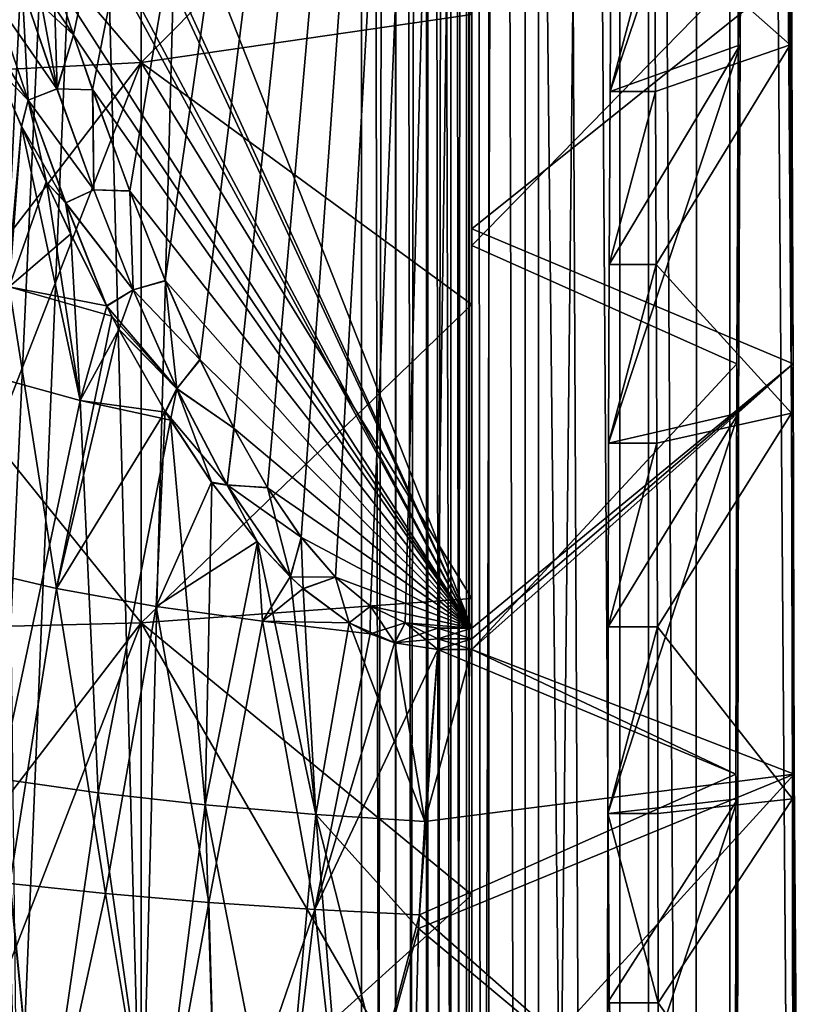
# Model space of a CAD drawing. Header units: metres. Extents: x -86 to 86, y -57 to 57.
# Tile 79 of 256: x -44.55 to -40.94, y 0.86 to 5.32. Entities that reach past the tile are written whole.
import ezdxf

# ---------------------------------------------------------------- set-up
doc = ezdxf.new("R2010")
doc.units = ezdxf.units.M
doc.layers.add('solid_125286', color=7, linetype='CONTINUOUS')

msp = doc.modelspace()

# ---------------------------------------------------------------- linework, layer by layer
at = {"layer": 'solid_125286'}
for points in [[(-42.252983, 54.758366, -2), (-42.265976, -54.764923, -2), (-42.5, -18.932886, -2)], [(-42.252983, 54.758366, -2), (-42.5, -18.932886, -2), (-42.5, 18.932886, -2)], [(-42.252983, 54.758366, -2), (-41.49025, -54.453724, -2), (-42.265976, -54.764923, -2)], [(-41.475212, 54.449116, -2), (-41.49025, -54.453724, -2), (-42.252983, 54.758366, -2)], [(-41.475212, 54.449116, -2), (-40.668133, -54.275387, -2), (-41.49025, -54.453724, -2)], [(-40.65712, 54.273968, -2), (-40.668133, -54.275387, -2), (-41.475212, 54.449116, -2)], [(-41.330288, 40.713818, 105), (-40.713818, -41.330288, 105), (-40.713818, 41.330288, 105)], [(-41.830116, 40.000019, 105), (-41.330288, -40.713818, 105), (-41.330288, 40.713818, 105)], [(-41.330288, 40.713818, 105), (-41.330288, -40.713818, 105), (-40.713818, -41.330288, 105)], [(-42.198387, 39.210236, 105), (-41.830116, -40.000019, 105), (-41.830116, 40.000019, 105)], [(-41.830116, 40.000019, 105), (-41.830116, -40.000019, 105), (-41.330288, -40.713818, 105)], [(-42.424034, 38.368114, 105), (-42.198383, -39.210239, 105), (-42.198387, 39.210236, 105)], [(-42.198387, 39.210236, 105), (-42.198383, -39.210239, 105), (-41.830116, -40.000019, 105)], [(-42.5, 37.5, 105), (-42.424034, -38.368114, 105), (-42.424034, 38.368114, 105)], [(-42.424034, 38.368114, 105), (-42.424034, -38.368114, 105), (-42.198383, -39.210239, 105)], [(-43, -37.5, 42.5), (-44.558178, 0.000002, 42.5), (-45, 37.5, 42.5)], [(-43, 37.5, 42.5), (-43, -37.5, 42.5), (-45, 37.5, 42.5)], [(-43, 37.5, 71.5), (-44.558178, -0.000002, 71.5), (-45, -37.5, 71.5)], [(-43, -37.5, 71.5), (-43, 37.5, 71.5), (-45, -37.5, 71.5)], [(-43, 37.5, 71.5), (-44.940296, 5.937149, 71.5), (-44.799034, 4.324567, 71.5)], [(-43, 37.5, 71.5), (-44.799034, 4.324567, 71.5), (-44.768974, 3.956818, 71.5)], [(-43, 37.5, 71.5), (-44.768974, 3.956818, 71.5), (-44.676983, 2.797618, 71.5)], [(-43, 37.5, 71.5), (-44.676983, 2.797618, 71.5), (-44.619663, 1.947632, 71.5)], [(-43, 37.5, 71.5), (-44.619663, 1.947632, 71.5), (-44.558178, -0.000002, 71.5)], [(-42.845493, 37.5, 42.475529), (-43, -37.5, 42.5), (-43, 37.5, 42.5)], [(-42.845493, 37.5, 42.475529), (-42.845493, -37.5, 42.475529), (-43, -37.5, 42.5)], [(-42.84594, -37.5, 71.52433), (-43, 37.5, 71.5), (-43, -37.5, 71.5)], [(-42.84594, -37.5, 71.52433), (-42.84594, 37.5, 71.52433), (-43, 37.5, 71.5)], [(-42.70636, -37.5, 71.595306), (-42.70636, 37.5, 71.595306), (-42.84594, 37.5, 71.52433)], [(-42.84594, -37.5, 71.52433), (-42.70636, -37.5, 71.595306), (-42.84594, 37.5, 71.52433)], [(-42.705982, 37.5, 42.404415), (-42.705982, -37.5, 42.404415), (-42.845493, -37.5, 42.475529)], [(-42.845493, 37.5, 42.475529), (-42.705982, 37.5, 42.404415), (-42.845493, -37.5, 42.475529)], [(-42.595585, -37.5, 71.705978), (-42.595585, 37.5, 71.705978), (-42.70636, 37.5, 71.595306)], [(-42.70636, -37.5, 71.595306), (-42.595585, -37.5, 71.705978), (-42.70636, 37.5, 71.595306)], [(-42.595306, 37.5, 42.29364), (-42.595306, -37.5, 42.29364), (-42.705982, -37.5, 42.404415)], [(-42.705982, 37.5, 42.404415), (-42.595306, 37.5, 42.29364), (-42.705982, -37.5, 42.404415)], [(-42.700001, 37.5, 105), (-42.5, -37.5, 105), (-42.5, 37.5, 105)], [(-42.700001, 37.5, 105), (-42.700001, -37.5, 105), (-42.5, -37.5, 105)], [(-42.700001, -37.5, 75), (-42.700001, -37.5, 105), (-42.700001, 37.5, 105)], [(-42.700001, 37.5, 75), (-42.700001, -37.5, 75), (-42.700001, 37.5, 105)], [(-42.700001, 37.5, 75), (-42.5, -37.5, 75), (-42.700001, -37.5, 75)], [(-42.700001, 37.5, 75), (-42.5, 37.5, 75), (-42.5, -37.5, 75)], [(-42.524471, -37.5, 71.84549), (-42.524471, 37.5, 71.84549), (-42.595585, 37.5, 71.705978)], [(-42.595585, -37.5, 71.705978), (-42.524471, -37.5, 71.84549), (-42.595585, 37.5, 71.705978)], [(-42.524326, 37.5, 42.15406), (-42.524326, -37.5, 42.15406), (-42.595306, -37.5, 42.29364)], [(-42.595306, 37.5, 42.29364), (-42.524326, 37.5, 42.15406), (-42.595306, -37.5, 42.29364)], [(-42.524471, 37.5, 71.84549), (-42.5, -37.5, 72), (-42.5, 37.5, 72)], [(-42.524471, -37.5, 71.84549), (-42.5, -37.5, 72), (-42.524471, 37.5, 71.84549)], [(-42.524326, -37.5, 42.15406), (-42.5, 37.5, 42), (-42.5, -37.5, 42)], [(-42.524326, 37.5, 42.15406), (-42.5, 37.5, 42), (-42.524326, -37.5, 42.15406)], [(-42.5, 37.5, 74.5), (-42.5, 37.5, 73.5), (-42.5, -37.5, 73.5)], [(-41.700001, -37.5, 73), (-42.5, -37.5, 73.5), (-42.5, 37.5, 73.5)], [(-42.5, -37.5, 74.5), (-42.5, 37.5, 74.5), (-42.5, -37.5, 73.5)], [(-41.700001, -37.5, 73), (-42.5, 37.5, 73.5), (-41.700001, 37.5, 73)], [(-41.700001, 37.5, 75), (-42.5, 37.5, 74.5), (-42.5, -37.5, 74.5)], [(-41.700001, -37.5, 75), (-41.700001, 37.5, 75), (-42.5, -37.5, 74.5)], [(-42.5, -37.5, 72), (-42.5, 37.5, 72.5), (-42.5, 37.5, 72)], [(-42.5, -37.5, 72), (-42.5, -37.5, 72.5), (-42.5, 37.5, 72.5)], [(-41.700001, 37.5, 73), (-42.5, 37.5, 72.5), (-42.5, -37.5, 72.5)], [(-41.700001, -37.5, 73), (-41.700001, 37.5, 73), (-42.5, -37.5, 72.5)], [(-42.5, 0, 40.799999), (-42.5, -37.5, 42), (-42.5, 37.5, 42)], [(-42.5, 1.352058, 40.753765), (-42.5, 0, 40.799999), (-42.5, 37.5, 42)], [(-42.5, 2.695934, 40.615566), (-42.5, 1.352058, 40.753765), (-42.5, 37.5, 42)], [(-42.5, 4.028228, 40.385902), (-42.5, 2.695934, 40.615566), (-42.5, 37.5, 42)], [(-42.5, 5.34226, 40.065662), (-42.5, 4.028228, 40.385902), (-42.5, 37.5, 42)], [(-41.700001, -37.5, 103), (-42.5, -37.5, 103.5), (-42.5, 37.5, 103.5)], [(-42.5, 37.5, 102.5), (-42.5, 37.5, 103.5), (-42.5, -37.5, 103.5)], [(-41.700001, 37.5, 103), (-41.700001, -37.5, 103), (-42.5, 37.5, 103.5)], [(-42.5, 37.5, 102.5), (-42.5, -37.5, 103.5), (-42.5, -37.5, 102.5)], [(-42.5, -37.5, 102.5), (-41.700001, -37.5, 103), (-41.700001, 37.5, 103)], [(-42.5, 37.5, 102.5), (-42.5, -37.5, 102.5), (-41.700001, 37.5, 103)], [(-42.5, 37.5, 105), (-42.5, -37.5, 105), (-42.424034, -38.368114, 105)], [(-42.5, 37.5, 100.5), (-42.5, -37.5, 101.5), (-42.5, -37.5, 100.5)], [(-42.5, 37.5, 100.5), (-42.5, 37.5, 101.5), (-42.5, -37.5, 101.5)], [(-41.700001, -37.5, 101), (-42.5, -37.5, 101.5), (-42.5, 37.5, 101.5)], [(-42.5, 37.5, 98.5), (-42.5, -37.5, 99.5), (-42.5, -37.5, 98.5)], [(-42.5, 37.5, 98.5), (-42.5, 37.5, 99.5), (-42.5, -37.5, 99.5)], [(-41.700001, -37.5, 99), (-42.5, -37.5, 99.5), (-42.5, 37.5, 99.5)], [(-41.700001, 37.5, 101), (-42.5, 37.5, 100.5), (-42.5, -37.5, 100.5)], [(-41.700001, -37.5, 101), (-41.700001, 37.5, 101), (-42.5, -37.5, 100.5)], [(-42.5, 37.5, 96.5), (-42.5, -37.5, 97.5), (-42.5, -37.5, 96.5)], [(-42.5, 37.5, 96.5), (-42.5, 37.5, 97.5), (-42.5, -37.5, 97.5)], [(-41.700001, -37.5, 97), (-42.5, -37.5, 97.5), (-42.5, 37.5, 97.5)], [(-41.700001, 37.5, 99), (-42.5, 37.5, 98.5), (-42.5, -37.5, 98.5)], [(-41.700001, -37.5, 99), (-41.700001, 37.5, 99), (-42.5, -37.5, 98.5)], [(-42.5, 37.5, 94.5), (-42.5, -37.5, 95.5), (-42.5, -37.5, 94.5)], [(-42.5, 37.5, 94.5), (-42.5, 37.5, 95.5), (-42.5, -37.5, 95.5)], [(-41.700001, -37.5, 95), (-42.5, -37.5, 95.5), (-42.5, 37.5, 95.5)], [(-41.700001, 37.5, 97), (-42.5, 37.5, 96.5), (-42.5, -37.5, 96.5)], [(-41.700001, -37.5, 97), (-41.700001, 37.5, 97), (-42.5, -37.5, 96.5)], [(-42.5, 37.5, 92.5), (-42.5, -37.5, 93.5), (-42.5, -37.5, 92.5)], [(-42.5, 37.5, 92.5), (-42.5, 37.5, 93.5), (-42.5, -37.5, 93.5)], [(-41.700001, -37.5, 93), (-42.5, -37.5, 93.5), (-42.5, 37.5, 93.5)], [(-41.700001, 37.5, 95), (-42.5, 37.5, 94.5), (-42.5, -37.5, 94.5)], [(-41.700001, -37.5, 95), (-41.700001, 37.5, 95), (-42.5, -37.5, 94.5)], [(-42.5, 37.5, 90.5), (-42.5, -37.5, 91.5), (-42.5, -37.5, 90.5)], [(-42.5, 37.5, 90.5), (-42.5, 37.5, 91.5), (-42.5, -37.5, 91.5)], [(-41.700001, -37.5, 91), (-42.5, -37.5, 91.5), (-42.5, 37.5, 91.5)], [(-41.700001, 37.5, 93), (-42.5, 37.5, 92.5), (-42.5, -37.5, 92.5)], [(-41.700001, -37.5, 93), (-41.700001, 37.5, 93), (-42.5, -37.5, 92.5)], [(-42.5, 37.5, 88.5), (-42.5, -37.5, 89.5), (-42.5, -37.5, 88.5)], [(-42.5, 37.5, 88.5), (-42.5, 37.5, 89.5), (-42.5, -37.5, 89.5)], [(-41.700001, -37.5, 89), (-42.5, -37.5, 89.5), (-42.5, 37.5, 89.5)], [(-41.700001, 37.5, 91), (-42.5, 37.5, 90.5), (-42.5, -37.5, 90.5)], [(-41.700001, -37.5, 91), (-41.700001, 37.5, 91), (-42.5, -37.5, 90.5)], [(-42.5, 37.5, 86.5), (-42.5, -37.5, 87.5), (-42.5, -37.5, 86.5)], [(-42.5, 37.5, 86.5), (-42.5, 37.5, 87.5), (-42.5, -37.5, 87.5)], [(-41.700001, -37.5, 87), (-42.5, -37.5, 87.5), (-42.5, 37.5, 87.5)], [(-41.700001, 37.5, 89), (-42.5, 37.5, 88.5), (-42.5, -37.5, 88.5)], [(-41.700001, -37.5, 89), (-41.700001, 37.5, 89), (-42.5, -37.5, 88.5)], [(-42.5, 37.5, 84.5), (-42.5, -37.5, 85.5), (-42.5, -37.5, 84.5)], [(-42.5, 37.5, 84.5), (-42.5, 37.5, 85.5), (-42.5, -37.5, 85.5)], [(-41.700001, -37.5, 85), (-42.5, -37.5, 85.5), (-42.5, 37.5, 85.5)], [(-41.700001, 37.5, 87), (-42.5, 37.5, 86.5), (-42.5, -37.5, 86.5)], [(-41.700001, -37.5, 87), (-41.700001, 37.5, 87), (-42.5, -37.5, 86.5)], [(-42.5, 37.5, 82.5), (-42.5, -37.5, 83.5), (-42.5, -37.5, 82.5)], [(-42.5, 37.5, 82.5), (-42.5, 37.5, 83.5), (-42.5, -37.5, 83.5)], [(-41.700001, -37.5, 83), (-42.5, -37.5, 83.5), (-42.5, 37.5, 83.5)], [(-41.700001, 37.5, 85), (-42.5, 37.5, 84.5), (-42.5, -37.5, 84.5)], [(-41.700001, -37.5, 85), (-41.700001, 37.5, 85), (-42.5, -37.5, 84.5)], [(-42.5, 37.5, 80.5), (-42.5, -37.5, 81.5), (-42.5, -37.5, 80.5)], [(-42.5, 37.5, 80.5), (-42.5, 37.5, 81.5), (-42.5, -37.5, 81.5)], [(-41.700001, -37.5, 81), (-42.5, -37.5, 81.5), (-42.5, 37.5, 81.5)], [(-41.700001, 37.5, 83), (-42.5, 37.5, 82.5), (-42.5, -37.5, 82.5)], [(-41.700001, -37.5, 83), (-41.700001, 37.5, 83), (-42.5, -37.5, 82.5)], [(-42.5, 37.5, 78.5), (-42.5, -37.5, 79.5), (-42.5, -37.5, 78.5)], [(-42.5, 37.5, 78.5), (-42.5, 37.5, 79.5), (-42.5, -37.5, 79.5)], [(-41.700001, -37.5, 79), (-42.5, -37.5, 79.5), (-42.5, 37.5, 79.5)], [(-41.700001, 37.5, 81), (-42.5, 37.5, 80.5), (-42.5, -37.5, 80.5)], [(-41.700001, -37.5, 81), (-41.700001, 37.5, 81), (-42.5, -37.5, 80.5)], [(-42.5, 37.5, 76.5), (-42.5, -37.5, 77.5), (-42.5, -37.5, 76.5)], [(-42.5, 37.5, 76.5), (-42.5, 37.5, 77.5), (-42.5, -37.5, 77.5)], [(-41.700001, -37.5, 77), (-42.5, -37.5, 77.5), (-42.5, 37.5, 77.5)], [(-41.700001, 37.5, 79), (-42.5, 37.5, 78.5), (-42.5, -37.5, 78.5)], [(-41.700001, -37.5, 79), (-41.700001, 37.5, 79), (-42.5, -37.5, 78.5)], [(-41.700001, -37.5, 75), (-42.5, -37.5, 75.5), (-42.5, 37.5, 75.5)], [(-42.5, 37.5, 75), (-42.5, 37.5, 75.5), (-42.5, -37.5, 75.5)], [(-42.5, 37.5, 75), (-42.5, -37.5, 75.5), (-42.5, -37.5, 75)], [(-41.700001, 37.5, 77), (-42.5, 37.5, 76.5), (-42.5, -37.5, 76.5)], [(-41.700001, -37.5, 77), (-41.700001, 37.5, 77), (-42.5, -37.5, 76.5)], [(-41.700001, -37.5, 101), (-42.5, 37.5, 101.5), (-41.700001, 37.5, 101)], [(-41.700001, -37.5, 99), (-42.5, 37.5, 99.5), (-41.700001, 37.5, 99)], [(-41.700001, -37.5, 97), (-42.5, 37.5, 97.5), (-41.700001, 37.5, 97)], [(-41.700001, -37.5, 95), (-42.5, 37.5, 95.5), (-41.700001, 37.5, 95)], [(-41.700001, -37.5, 93), (-42.5, 37.5, 93.5), (-41.700001, 37.5, 93)], [(-41.700001, -37.5, 91), (-42.5, 37.5, 91.5), (-41.700001, 37.5, 91)], [(-41.700001, -37.5, 89), (-42.5, 37.5, 89.5), (-41.700001, 37.5, 89)], [(-41.700001, -37.5, 87), (-42.5, 37.5, 87.5), (-41.700001, 37.5, 87)], [(-41.700001, -37.5, 85), (-42.5, 37.5, 85.5), (-41.700001, 37.5, 85)], [(-41.700001, -37.5, 83), (-42.5, 37.5, 83.5), (-41.700001, 37.5, 83)], [(-41.700001, -37.5, 81), (-42.5, 37.5, 81.5), (-41.700001, 37.5, 81)], [(-41.700001, -37.5, 79), (-42.5, 37.5, 79.5), (-41.700001, 37.5, 79)], [(-41.700001, -37.5, 77), (-42.5, 37.5, 77.5), (-41.700001, 37.5, 77)], [(-41.700001, -37.5, 75), (-42.5, 37.5, 75.5), (-41.700001, 37.5, 75)], [(-45, 8.891709, 69.5), (-42.5, 24.999981, 69.5), (-42.5, 2.561738, 69.5)], [(-42.5, 24.999981, 69.5), (-42.5, 6.028896, 68.234528), (-42.5, 4.294366, 69.005005)], [(-42.5, 2.561738, 69.5), (-42.5, 24.999981, 69.5), (-42.5, 4.294366, 69.005005)], [(-42.5, 2.695934, 1.384435), (-42.5, 18.932886, -2), (-42.5, -18.932886, -2)], [(-42.5, 4.028228, 1.614098), (-42.5, 5.34226, 1.934338), (-42.5, 18.932886, -2)], [(-42.5, 2.695934, 1.384435), (-42.5, 4.028228, 1.614098), (-42.5, 18.932886, -2)], [(-44.396141, 5.513064, 44.5), (-44.306812, 5.249898, 44.5), (-42.5, 13.75186, 44.5)], [(-44.306812, 5.249898, 44.5), (-44.219734, 5.000644, 44.5), (-42.5, 13.75186, 44.5)], [(-44.219734, 5.000644, 44.5), (-44.051765, 4.543066, 44.5), (-42.5, 13.75186, 44.5)], [(-44.051765, 4.543066, 44.5), (-43.890156, 4.136958, 44.5), (-42.5, 13.75186, 44.5)], [(-43.890156, 4.136958, 44.5), (-43.733208, 3.779021, 44.5), (-42.5, 13.75186, 44.5)], [(-43.733208, 3.779021, 44.5), (-43.579376, 3.466638, 44.5), (-42.5, 13.75186, 44.5)], [(-43.579376, 3.466638, 44.5), (-43.426952, 3.197963, 44.5), (-42.5, 13.75186, 44.5)], [(-43.426952, 3.197963, 44.5), (-43.273991, 2.972507, 44.5), (-42.5, 13.75186, 44.5)], [(-43.273991, 2.972507, 44.5), (-43.118568, 2.791945, 44.5), (-42.5, 13.75186, 44.5)], [(-43.118568, 2.791945, 44.5), (-42.959908, 2.660644, 44.5), (-42.5, 13.75186, 44.5)], [(-42.959908, 2.660644, 44.5), (-42.801991, 2.584518, 44.5), (-42.5, 13.75186, 44.5)], [(-42.801991, 2.584518, 44.5), (-42.655334, 2.561738, 44.5), (-42.5, 13.75186, 44.5)], [(-42.655334, 2.561738, 44.5), (-42.5, 2.560725, 44.5), (-42.5, 13.75186, 44.5)], [(-42.5, 13.75186, 44.5), (-42.5, 4.370666, 45.023258), (-42.5, 6.08804, 45.797409)], [(-42.5, 13.75186, 44.5), (-42.5, 2.560725, 44.5), (-42.5, 4.370666, 45.023258)], [(-44.940727, 7.893506, 69.5), (-45, 8.891709, 69.5), (-42.5, 2.561738, 69.5)], [(-44.924088, 7.759545, 69.5), (-44.940727, 7.893506, 69.5), (-42.5, 2.561738, 69.5)], [(-44.748184, 6.768572, 69.5), (-44.924088, 7.759545, 69.5), (-42.5, 2.561738, 69.5)], [(-44, 5.124617, 1.874669), (-45, 6.295692, 3.285522), (-44, 7.577132, 2.707185)], [(-44, 7.577132, 39.292816), (-45, 6.295692, 38.714478), (-45, 5.072449, 39.102749)], [(-44, 7.577132, 39.292816), (-45, 5.072449, 39.102749), (-44, 5.124617, 40.125332)], [(-44, 7.577132, 39.292816), (-44, 5.124617, 40.125332), (-42.5, 6.63057, 39.656738)], [(-44, 5.124617, 1.874669), (-44, 7.577132, 2.707185), (-42.5, 5.34226, 1.934338)], [(-44.715446, 6.629296, 69.5), (-44.748184, 6.768572, 69.5), (-42.5, 2.561738, 69.5)], [(-41.873314, 4.993503, 66.788132), (-41.283871, 5.203555, 67.799309), (-41.274483, 6.756287, 66.902916)], [(-41.868889, 5.747992, 66.365631), (-41.873314, 4.993503, 66.788132), (-41.274483, 6.756287, 66.902916)], [(-41.672466, 5.747904, 47.60918), (-41.06694, 6.756382, 47.084583), (-41.057552, 5.203656, 46.188175)], [(-41.274483, 6.756287, 66.902916), (-41.283871, 5.203555, 67.799309), (-41.29108, 5.531307, 68.487671)], [(-41.057552, 5.203656, 46.188175), (-41.06694, 6.756382, 47.084583), (-41.050472, 5.531386, 45.512367)], [(-44.396141, 5.513064, 69.5), (-44.715446, 6.629296, 69.5), (-42.5, 2.561738, 69.5)], [(-44, 5.124617, 40.125332), (-42.5, 5.34226, 40.065662), (-42.5, 6.63057, 39.656738)], [(-44, 5.124617, 1.874669), (-45, 5.072449, 2.89725), (-45, 6.295692, 3.285522)], [(-41.050472, 5.531386, 45.512367), (-42.5, 6.08804, 45.797409), (-42.5, 4.370666, 45.023258)], [(-41.29108, 5.531307, 68.487671), (-42.5, 4.294366, 69.005005), (-42.5, 6.028896, 68.234528)], [(-41.672466, 5.747904, 47.60918), (-41.873314, 4.993503, 66.788132), (-41.868889, 5.747992, 66.365631)], [(-41.668041, 4.993407, 47.186687), (-41.873314, 4.993503, 66.788132), (-41.672466, 5.747904, 47.60918)], [(-41.668041, 4.993407, 47.186687), (-41.672466, 5.747904, 47.60918), (-41.057552, 5.203656, 46.188175)], [(-44.539238, 5.465057, 69.523323), (-44.468929, 5.488645, 69.505928), (-44.306652, 5.24944, 69.5)], [(-44.381123, 5.004847, 44.47673), (-44.468933, 5.488644, 44.494072), (-44.539097, 5.465105, 44.476723)], [(-44.381123, 5.004847, 44.47673), (-44.396141, 5.513064, 44.5), (-44.468933, 5.488644, 44.494072)], [(-44.468929, 5.488645, 69.505928), (-44.396141, 5.513064, 69.5), (-44.306652, 5.24944, 69.5)], [(-44.306652, 5.24944, 69.5), (-44.396141, 5.513064, 69.5), (-42.5, 2.561738, 69.5)], [(-44.381123, 5.004847, 44.47673), (-44.306812, 5.249898, 44.5), (-44.396141, 5.513064, 44.5)], [(-41.043186, 3.758472, 44.816593), (-41.050472, 5.531386, 45.512367), (-42.5, 4.370666, 45.023258)], [(-41.29108, 5.531307, 68.487671), (-41.298367, 3.758418, 69.183426), (-42.5, 4.294366, 69.005005)], [(-41.283871, 5.203555, 67.799309), (-41.298367, 3.758418, 69.183426), (-41.29108, 5.531307, 68.487671)], [(-41.057552, 5.203656, 46.188175), (-41.050472, 5.531386, 45.512367), (-41.043186, 3.758472, 44.816593)], [(-44.511429, 4.95325, 44.406734), (-44.539097, 5.465105, 44.476723), (-44.670895, 5.420889, 44.407448)], [(-44.539238, 5.465057, 69.523323), (-44.381367, 5.005092, 69.523315), (-44.670895, 5.420889, 69.592552)], [(-44.381367, 5.005092, 69.523315), (-44.539238, 5.465057, 69.523323), (-44.306652, 5.24944, 69.5)], [(-44.381123, 5.004847, 44.47673), (-44.539097, 5.465105, 44.476723), (-44.511429, 4.95325, 44.406734)], [(-44.670895, 5.420889, 69.592552), (-44.511723, 4.953697, 69.593353), (-44.775368, 5.385839, 69.699997)], [(-44.657799, 5.102277, 44.325005), (-44.511429, 4.95325, 44.406734), (-44.670895, 5.420889, 44.407448)], [(-44.670895, 5.420889, 69.592552), (-44.381367, 5.005092, 69.523315), (-44.511723, 4.953697, 69.593353)], [(-44.511723, 4.953697, 69.593353), (-44.657967, 5.102589, 69.675072), (-44.775368, 5.385839, 69.699997)], [(-44, 5.124617, 40.125332), (-42.5, 4.028228, 40.385902), (-42.5, 5.34226, 40.065662)], [(-44, 5.124617, 1.874669), (-42.5, 5.34226, 1.934338), (-42.5, 4.028228, 1.614098)], [(-44.381367, 5.005092, 69.523315), (-44.306652, 5.24944, 69.5), (-44.219437, 4.999805, 69.5)], [(-44.381123, 5.004847, 44.47673), (-44.219734, 5.000644, 44.5), (-44.306812, 5.249898, 44.5)], [(-44.219437, 4.999805, 69.5), (-44.306652, 5.24944, 69.5), (-42.5, 2.561738, 69.5)], [(-41.880226, 3.399639, 67.448303), (-41.290726, 3.535532, 68.453857), (-41.283871, 5.203555, 67.799309)], [(-41.877098, 4.209507, 67.149536), (-41.880226, 3.399639, 67.448303), (-41.283871, 5.203555, 67.799309)], [(-41.873314, 4.993503, 66.788132), (-41.877098, 4.209507, 67.149536), (-41.283871, 5.203555, 67.799309)], [(-41.664257, 4.209431, 46.825298), (-41.668041, 4.993407, 47.186687), (-41.057552, 5.203656, 46.188175)], [(-41.664257, 4.209431, 46.825298), (-41.057552, 5.203656, 46.188175), (-41.050697, 3.535589, 45.533592)], [(-41.283871, 5.203555, 67.799309), (-41.290726, 3.535532, 68.453857), (-41.298367, 3.758418, 69.183426)], [(-41.050697, 3.535589, 45.533592), (-41.057552, 5.203656, 46.188175), (-41.043186, 3.758472, 44.816593)], [(-44, 5.124617, 1.874669), (-45, 3.824782, 2.593184), (-45, 5.072449, 2.89725)], [(-44, 2.584419, 1.369392), (-45, 3.824782, 2.593184), (-44, 5.124617, 1.874669)], [(-44, 5.124617, 40.125332), (-45, 5.072449, 39.102749), (-45, 3.824782, 39.406815)], [(-44, 5.124617, 40.125332), (-45, 3.824782, 39.406815), (-45, 2.559776, 39.624882)], [(-44, 5.124617, 40.125332), (-45, 2.559776, 39.624882), (-44, 2.584419, 40.630608)], [(-44.657967, 5.102589, 69.675072), (-44.54277, 4.835145, 69.652809), (-44.597721, 4.107848, 69.923111)], [(-44.511723, 4.953697, 69.593353), (-44.54277, 4.835145, 69.652809), (-44.657967, 5.102589, 69.675072)], [(-44.657799, 5.102277, 44.325005), (-44.542282, 4.834053, 44.34729), (-44.511429, 4.95325, 44.406734)], [(-44.644932, 3.694036, 43.935745), (-44.542282, 4.834053, 44.34729), (-44.657799, 5.102277, 44.325005)], [(-44, 5.124617, 40.125332), (-44, 2.584419, 40.630608), (-42.5, 4.028228, 40.385902)], [(-44, 5.124617, 1.874669), (-42.5, 4.028228, 1.614098), (-42.5, 2.695934, 1.384435)], [(-44, 2.584419, 1.369392), (-44, 5.124617, 1.874669), (-42.5, 2.695934, 1.384435)], [(-44.511723, 4.953697, 69.593353), (-44.381367, 5.005092, 69.523315), (-44.214924, 4.547688, 69.523315)], [(-44.214561, 4.547153, 44.47673), (-44.381123, 5.004847, 44.47673), (-44.511429, 4.95325, 44.406734)], [(-44.214924, 4.547688, 69.523315), (-44.381367, 5.005092, 69.523315), (-44.219437, 4.999805, 69.5)], [(-44.214561, 4.547153, 44.47673), (-44.219734, 5.000644, 44.5), (-44.381123, 5.004847, 44.47673)], [(-44.214561, 4.547153, 44.47673), (-44.051765, 4.543066, 44.5), (-44.219734, 5.000644, 44.5)], [(-44.051243, 4.541693, 69.5), (-44.219437, 4.999805, 69.5), (-42.5, 2.561738, 69.5)], [(-44.214924, 4.547688, 69.523315), (-44.219437, 4.999805, 69.5), (-44.051243, 4.541693, 69.5)], [(-44.511723, 4.953697, 69.593353), (-44.342251, 4.48851, 69.593353), (-44.54277, 4.835145, 69.652809)], [(-44.542282, 4.834053, 44.34729), (-44.429317, 4.582076, 44.366928), (-44.511429, 4.95325, 44.406734)], [(-44.511723, 4.953697, 69.593353), (-44.214924, 4.547688, 69.523315), (-44.342251, 4.48851, 69.593353)], [(-44.429317, 4.582076, 44.366928), (-44.341766, 4.487582, 44.406734), (-44.511429, 4.95325, 44.406734)], [(-44.214561, 4.547153, 44.47673), (-44.511429, 4.95325, 44.406734), (-44.341766, 4.487582, 44.406734)], [(-41.668041, 4.993407, 47.186687), (-41.877098, 4.209507, 67.149536), (-41.873314, 4.993503, 66.788132)], [(-41.664257, 4.209431, 46.825298), (-41.877098, 4.209507, 67.149536), (-41.668041, 4.993407, 47.186687)], [(-44.644932, 3.694036, 43.935745), (-44.275841, 3.592958, 44.218655), (-44.542282, 4.834053, 44.34729)], [(-44.54277, 4.835145, 69.652809), (-44.430023, 4.583632, 69.633186), (-44.597721, 4.107848, 69.923111)], [(-44.342251, 4.48851, 69.593353), (-44.430023, 4.583632, 69.633186), (-44.54277, 4.835145, 69.652809)], [(-44.275841, 3.592958, 44.218655), (-44.429317, 4.582076, 44.366928), (-44.542282, 4.834053, 44.34729)], [(-44.430023, 4.583632, 69.633186), (-44.31908, 4.347121, 69.615662), (-44.597721, 4.107848, 69.923111)], [(-44.342251, 4.48851, 69.593353), (-44.31908, 4.347121, 69.615662), (-44.430023, 4.583632, 69.633186)], [(-44.429317, 4.582076, 44.366928), (-44.318089, 4.345029, 44.38448), (-44.341766, 4.487582, 44.406734)], [(-44.275841, 3.592958, 44.218655), (-44.318089, 4.345029, 44.38448), (-44.429317, 4.582076, 44.366928)], [(-44.342251, 4.48851, 69.593353), (-44.214924, 4.547688, 69.523315), (-44.035839, 4.094268, 69.523315)], [(-44.035339, 4.09346, 44.47673), (-44.214561, 4.547153, 44.47673), (-44.341766, 4.487582, 44.406734)], [(-44.035839, 4.094268, 69.523315), (-44.214924, 4.547688, 69.523315), (-44.051243, 4.541693, 69.5)], [(-44.035339, 4.09346, 44.47673), (-44.051765, 4.543066, 44.5), (-44.214561, 4.547153, 44.47673)], [(-44.035339, 4.09346, 44.47673), (-43.890156, 4.136958, 44.5), (-44.051765, 4.543066, 44.5)], [(-43.889473, 4.135314, 69.5), (-44.051243, 4.541693, 69.5), (-42.5, 2.561738, 69.5)], [(-44.035839, 4.094268, 69.523315), (-44.051243, 4.541693, 69.5), (-43.889473, 4.135314, 69.5)], [(-44.342251, 4.48851, 69.593353), (-44.156719, 4.021416, 69.593048), (-44.31908, 4.347121, 69.615662)], [(-44.342251, 4.48851, 69.593353), (-44.035839, 4.094268, 69.523315), (-44.156719, 4.021416, 69.593048)], [(-44.318089, 4.345029, 44.38448), (-44.155949, 4.019929, 44.407055), (-44.341766, 4.487582, 44.406734)], [(-44.035339, 4.09346, 44.47673), (-44.341766, 4.487582, 44.406734), (-44.155949, 4.019929, 44.407055)], [(-44.31908, 4.347121, 69.615662), (-44.156719, 4.021416, 69.593048), (-44.597721, 4.107848, 69.923111)], [(-44.275841, 3.592958, 44.218655), (-44.155949, 4.019929, 44.407055), (-44.318089, 4.345029, 44.38448)], [(-41.043186, 3.758472, 44.816593), (-42.5, 4.370666, 45.023258), (-42.5, 2.560725, 44.5)], [(-42.5, 2.513173, 69.502365), (-42.5, 4.294366, 69.005005), (-42.5, 2.465068, 69.509438)], [(-41.298367, 3.758418, 69.183426), (-42.5, 2.465068, 69.509438), (-42.5, 4.294366, 69.005005)], [(-42.5, 2.513173, 69.502365), (-42.5, 2.561738, 69.5), (-42.5, 4.294366, 69.005005)], [(-41.664257, 4.209431, 46.825298), (-41.880226, 3.399639, 67.448303), (-41.877098, 4.209507, 67.149536)], [(-41.661129, 3.399586, 46.526546), (-41.880226, 3.399639, 67.448303), (-41.664257, 4.209431, 46.825298)], [(-41.661129, 3.399586, 46.526546), (-41.664257, 4.209431, 46.825298), (-41.050697, 3.535589, 45.533592)], [(-44.383308, 2.740478, 70.0186), (-44.78442, 2.833745, 70.348877), (-44.597721, 4.107848, 69.923111)], [(-44.156719, 4.021416, 69.593048), (-44.132473, 3.974936, 69.589966), (-44.597721, 4.107848, 69.923111)], [(-44.383308, 2.740478, 70.0186), (-44.597721, 4.107848, 69.923111), (-44.132473, 3.974936, 69.589966)], [(-44.035839, 4.094268, 69.523315), (-43.889473, 4.135314, 69.5), (-43.732433, 3.777347, 69.5)], [(-43.837372, 3.646077, 44.47673), (-43.890156, 4.136958, 44.5), (-44.035339, 4.09346, 44.47673)], [(-43.837372, 3.646077, 44.47673), (-43.733208, 3.779021, 44.5), (-43.890156, 4.136958, 44.5)], [(-43.732433, 3.777347, 69.5), (-43.889473, 4.135314, 69.5), (-42.5, 2.561738, 69.5)], [(-43.838039, 3.647142, 69.523315), (-44.156719, 4.021416, 69.593048), (-44.035839, 4.094268, 69.523315)], [(-44.035339, 4.09346, 44.47673), (-44.155949, 4.019929, 44.407055), (-44.100739, 3.914928, 44.413948)], [(-43.837372, 3.646077, 44.47673), (-44.035339, 4.09346, 44.47673), (-44.100739, 3.914928, 44.413948)], [(-43.838039, 3.647142, 69.523315), (-44.035839, 4.094268, 69.523315), (-43.732433, 3.777347, 69.5)], [(-44.275841, 3.592958, 44.218655), (-44.100739, 3.914928, 44.413948), (-44.155949, 4.019929, 44.407055)], [(-43.838039, 3.647142, 69.523315), (-44.132473, 3.974936, 69.589966), (-44.156719, 4.021416, 69.593048)], [(-44, 2.584419, 40.630608), (-42.5, 2.695934, 40.615566), (-42.5, 4.028228, 40.385902)], [(-44.383308, 2.740478, 70.0186), (-44.132473, 3.974936, 69.589966), (-44.102184, 3.917681, 69.58622)], [(-43.838039, 3.647142, 69.523315), (-44.102184, 3.917681, 69.58622), (-44.132473, 3.974936, 69.589966)], [(-43.890263, 3.543246, 69.562996), (-44.383308, 2.740478, 70.0186), (-44.102184, 3.917681, 69.58622)], [(-44.275841, 3.592958, 44.218655), (-43.888592, 3.540426, 44.437153), (-44.100739, 3.914928, 44.413948)], [(-43.838039, 3.647142, 69.523315), (-43.890263, 3.543246, 69.562996), (-44.102184, 3.917681, 69.58622)], [(-43.888592, 3.540426, 44.437153), (-43.837372, 3.646077, 44.47673), (-44.100739, 3.914928, 44.413948)], [(-44, 2.584419, 1.369392), (-45, 2.559776, 2.37512), (-45, 3.824782, 2.593184)], [(-43.838039, 3.647142, 69.523315), (-43.732433, 3.777347, 69.5), (-43.578579, 3.465118, 69.5)], [(-43.837372, 3.646077, 44.47673), (-43.579376, 3.466638, 44.5), (-43.733208, 3.779021, 44.5)], [(-43.578579, 3.465118, 69.5), (-43.732433, 3.777347, 69.5), (-42.5, 2.561738, 69.5)], [(-42.5, 2.513108, 44.497631), (-41.043186, 3.758472, 44.816593), (-42.5, 2.560725, 44.5)], [(-42.5, 2.465069, 44.490566), (-41.038746, 1.90002, 44.392399), (-41.043186, 3.758472, 44.816593)], [(-42.5, 2.513108, 44.497631), (-42.5, 2.465069, 44.490566), (-41.043186, 3.758472, 44.816593)], [(-41.298367, 3.758418, 69.183426), (-41.302807, 1.89999, 69.607605), (-42.5, 2.465068, 69.509438)], [(-41.290726, 3.535532, 68.453857), (-41.302807, 1.89999, 69.607605), (-41.298367, 3.758418, 69.183426)], [(-41.050697, 3.535589, 45.533592), (-41.043186, 3.758472, 44.816593), (-41.038746, 1.90002, 44.392399)], [(-44.638584, 1.878898, 43.68021), (-44.275841, 3.592958, 44.218655), (-44.644932, 3.694036, 43.935745)], [(-43.61047, 3.210854, 69.523315), (-43.890263, 3.543246, 69.562996), (-43.838039, 3.647142, 69.523315)], [(-43.888592, 3.540426, 44.437153), (-43.866264, 3.503805, 44.439312), (-43.837372, 3.646077, 44.47673)], [(-43.866264, 3.503805, 44.439312), (-43.679832, 3.219776, 44.455326), (-43.837372, 3.646077, 44.47673)], [(-43.61047, 3.210854, 69.523315), (-43.838039, 3.647142, 69.523315), (-43.578579, 3.465118, 69.5)], [(-43.609554, 3.20957, 44.47673), (-43.579376, 3.466638, 44.5), (-43.837372, 3.646077, 44.47673)], [(-43.679832, 3.219776, 44.455326), (-43.609554, 3.20957, 44.47673), (-43.837372, 3.646077, 44.47673)], [(-44.638584, 1.878898, 43.68021), (-44.194275, 1.814785, 43.983646), (-44.275841, 3.592958, 44.218655)], [(-44.275841, 3.592958, 44.218655), (-43.866264, 3.503805, 44.439312), (-43.888592, 3.540426, 44.437153)], [(-44.194275, 1.814785, 43.983646), (-43.866264, 3.503805, 44.439312), (-44.275841, 3.592958, 44.218655)], [(-43.890263, 3.543246, 69.562996), (-43.931004, 2.659145, 69.764374), (-44.383308, 2.740478, 70.0186)], [(-43.890263, 3.543246, 69.562996), (-43.681351, 3.221875, 69.544807), (-43.931004, 2.659145, 69.764374)], [(-43.61047, 3.210854, 69.523315), (-43.681351, 3.221875, 69.544807), (-43.890263, 3.543246, 69.562996)], [(-41.884449, 1.720624, 67.85141), (-41.294903, 1.787336, 68.85289), (-41.290726, 3.535532, 68.453857)], [(-41.882687, 2.567554, 67.682991), (-41.884449, 1.720624, 67.85141), (-41.290726, 3.535532, 68.453857)], [(-41.880226, 3.399639, 67.448303), (-41.882687, 2.567554, 67.682991), (-41.290726, 3.535532, 68.453857)], [(-41.658669, 2.5675, 46.291866), (-41.661129, 3.399586, 46.526546), (-41.050697, 3.535589, 45.533592)], [(-41.658669, 2.5675, 46.291866), (-41.050697, 3.535589, 45.533592), (-41.046516, 1.787369, 45.134548)], [(-41.290726, 3.535532, 68.453857), (-41.294903, 1.787336, 68.85289), (-41.302807, 1.89999, 69.607605)], [(-41.046516, 1.787369, 45.134548), (-41.050697, 3.535589, 45.533592), (-41.038746, 1.90002, 44.392399)], [(-44.194275, 1.814785, 43.983646), (-43.7089, 1.760109, 44.19994), (-43.866264, 3.503805, 44.439312)], [(-43.7089, 1.760109, 44.19994), (-43.679832, 3.219776, 44.455326), (-43.866264, 3.503805, 44.439312)], [(-43.61047, 3.210854, 69.523315), (-43.578579, 3.465118, 69.5), (-43.426186, 3.196725, 69.5)], [(-43.609554, 3.20957, 44.47673), (-43.426952, 3.197963, 44.5), (-43.579376, 3.466638, 44.5)], [(-43.426186, 3.196725, 69.5), (-43.578579, 3.465118, 69.5), (-42.5, 2.561738, 69.5)], [(-41.661129, 3.399586, 46.526546), (-41.882687, 2.567554, 67.682991), (-41.880226, 3.399639, 67.448303)], [(-41.658669, 2.5675, 46.291866), (-41.882687, 2.567554, 67.682991), (-41.661129, 3.399586, 46.526546)], [(-43.681351, 3.221875, 69.544807), (-43.473816, 2.953519, 69.530891), (-43.931004, 2.659145, 69.764374)], [(-43.7089, 1.760109, 44.19994), (-43.472836, 2.952353, 44.469162), (-43.679832, 3.219776, 44.455326)], [(-43.61047, 3.210854, 69.523315), (-43.473816, 2.953519, 69.530891), (-43.681351, 3.221875, 69.544807)], [(-43.679832, 3.219776, 44.455326), (-43.472836, 2.952353, 44.469162), (-43.609554, 3.20957, 44.47673)], [(-43.61047, 3.210854, 69.523315), (-43.426186, 3.196725, 69.5), (-43.273327, 2.971634, 69.5)], [(-43.61047, 3.210854, 69.523315), (-43.273327, 2.971634, 69.5), (-43.324368, 2.794225, 69.523193)], [(-43.61047, 3.210854, 69.523315), (-43.324368, 2.794225, 69.523193), (-43.473816, 2.953519, 69.530891)], [(-43.323097, 2.792938, 44.476852), (-43.426952, 3.197963, 44.5), (-43.609554, 3.20957, 44.47673)], [(-43.472836, 2.952353, 44.469162), (-43.323097, 2.792938, 44.476852), (-43.609554, 3.20957, 44.47673)], [(-43.323097, 2.792938, 44.476852), (-43.273991, 2.972507, 44.5), (-43.426952, 3.197963, 44.5)], [(-43.273327, 2.971634, 69.5), (-43.426186, 3.196725, 69.5), (-42.5, 2.561738, 69.5)], [(-43.473816, 2.953519, 69.530891), (-43.449654, 2.592941, 69.594749), (-43.931004, 2.659145, 69.764374)], [(-43.7089, 1.760109, 44.19994), (-43.207458, 1.716791, 44.324665), (-43.472836, 2.952353, 44.469162)], [(-43.473816, 2.953519, 69.530891), (-43.324368, 2.794225, 69.523193), (-43.449654, 2.592941, 69.594749)], [(-43.207458, 1.716791, 44.324665), (-43.323097, 2.792938, 44.476852), (-43.472836, 2.952353, 44.469162)], [(-43.324368, 2.794225, 69.523193), (-43.273327, 2.971634, 69.5), (-43.118065, 2.791451, 69.5)], [(-43.265141, 2.739474, 44.479374), (-43.273991, 2.972507, 44.5), (-43.323097, 2.792938, 44.476852)], [(-43.265141, 2.739474, 44.479374), (-43.118568, 2.791945, 44.5), (-43.273991, 2.972507, 44.5)], [(-43.118065, 2.791451, 69.5), (-43.273327, 2.971634, 69.5), (-42.5, 2.561738, 69.5)], [(-44.594944, 1.404378, 70.320984), (-44.78442, 2.833745, 70.348877), (-44.383308, 2.740478, 70.0186)], [(-43.324368, 2.794225, 69.523193), (-43.265785, 2.740067, 69.520645), (-43.449654, 2.592941, 69.594749)], [(-43.324368, 2.794225, 69.523193), (-43.118065, 2.791451, 69.5), (-43.265785, 2.740067, 69.520645)], [(-43.207458, 1.716791, 44.324665), (-43.265141, 2.739474, 44.479374), (-43.323097, 2.792938, 44.476852)], [(-43.265785, 2.740067, 69.520645), (-43.118065, 2.791451, 69.5), (-43.057236, 2.585867, 69.513809)], [(-43.056065, 2.585254, 44.48624), (-43.118568, 2.791945, 44.5), (-43.265141, 2.739474, 44.479374)], [(-43.056065, 2.585254, 44.48624), (-42.959908, 2.660644, 44.5), (-43.118568, 2.791945, 44.5)], [(-42.959629, 2.660463, 69.5), (-43.118065, 2.791451, 69.5), (-42.5, 2.561738, 69.5)], [(-43.057236, 2.585867, 69.513809), (-43.118065, 2.791451, 69.5), (-42.959629, 2.660463, 69.5)], [(-44.161575, 1.358017, 70.039223), (-44.594944, 1.404378, 70.320984), (-44.383308, 2.740478, 70.0186)], [(-44.161575, 1.358017, 70.039223), (-44.383308, 2.740478, 70.0186), (-43.931004, 2.659145, 69.764374)], [(-43.265785, 2.740067, 69.520645), (-43.057236, 2.585867, 69.513809), (-43.449654, 2.592941, 69.594749)], [(-43.207458, 1.716791, 44.324665), (-43.056065, 2.585254, 44.48624), (-43.265141, 2.739474, 44.479374)], [(-44, 2.584419, 40.630608), (-42.5, 1.352058, 40.753765), (-42.5, 2.695934, 40.615566)], [(-44, 2.584419, 1.369392), (-42.5, 2.695934, 1.384435), (-42.5, 1.352058, 1.246236)], [(-42.5, 1.352058, 1.246236), (-42.5, 2.695934, 1.384435), (-42.5, -18.932886, -2)], [(-43.69323, 1.318272, 69.838776), (-44.161575, 1.358017, 70.039223), (-43.931004, 2.659145, 69.764374)], [(-43.69323, 1.318272, 69.838776), (-43.931004, 2.659145, 69.764374), (-43.449654, 2.592941, 69.594749)], [(-43.057236, 2.585867, 69.513809), (-42.959629, 2.660463, 69.5), (-42.961926, 2.535906, 69.511795)], [(-43.056065, 2.585254, 44.48624), (-42.850056, 2.494362, 44.489803), (-42.959908, 2.660644, 44.5)], [(-42.961926, 2.535906, 69.511795), (-42.959629, 2.660463, 69.5), (-42.802017, 2.584506, 69.5)], [(-42.850056, 2.494362, 44.489803), (-42.801991, 2.584518, 44.5), (-42.959908, 2.660644, 44.5)], [(-42.802017, 2.584506, 69.5), (-42.959629, 2.660463, 69.5), (-42.5, 2.561738, 69.5)], [(-43.212013, 1.286391, 69.722801), (-43.69323, 1.318272, 69.838776), (-43.449654, 2.592941, 69.594749)], [(-43.057236, 2.585867, 69.513809), (-42.961926, 2.535906, 69.511795), (-43.449654, 2.592941, 69.594749)], [(-43.212013, 1.286391, 69.722801), (-43.449654, 2.592941, 69.594749), (-42.961926, 2.535906, 69.511795)], [(-44, 2.584419, 1.369392), (-45, 1.283773, 2.243901), (-45, 2.559776, 2.37512)], [(-44, 2.584419, 1.369392), (-44, 0, 1.2), (-45, 1.283773, 2.243901)], [(-44, 2.584419, 40.630608), (-45, 2.559776, 39.624882), (-45, 1.283773, 39.7561)], [(-44, 2.584419, 40.630608), (-45, 1.283773, 39.7561), (-45, 0, 39.799999)], [(-44, 2.584419, 40.630608), (-45, 0, 39.799999), (-44, 0, 40.799999)], [(-44, 2.584419, 1.369392), (-42.5, 1.352058, 1.246236), (-42.5, 0, 1.2)], [(-44, 2.584419, 1.369392), (-42.5, 0, 1.2), (-44, 0, 1.2)], [(-44, 2.584419, 40.630608), (-44, 0, 40.799999), (-42.5, 1.352058, 40.753765)], [(-43.207458, 1.716791, 44.324665), (-42.713802, 1.684419, 44.361755), (-43.056065, 2.585254, 44.48624)], [(-42.713802, 1.684419, 44.361755), (-42.850056, 2.494362, 44.489803), (-43.056065, 2.585254, 44.48624)], [(-42.851677, 2.494722, 69.510231), (-42.961926, 2.535906, 69.511795), (-42.802017, 2.584506, 69.5)], [(-42.851677, 2.494722, 69.510231), (-42.802017, 2.584506, 69.5), (-42.655334, 2.561738, 69.5)], [(-42.655334, 2.513174, 69.502365), (-42.851677, 2.494722, 69.510231), (-42.655334, 2.561738, 69.5)], [(-42.850056, 2.494362, 44.489803), (-42.655334, 2.465069, 44.490566), (-42.801991, 2.584518, 44.5)], [(-42.802017, 2.584506, 69.5), (-42.5, 2.561738, 69.5), (-42.655334, 2.561738, 69.5)], [(-42.655334, 2.513173, 44.497635), (-42.655334, 2.561738, 44.5), (-42.801991, 2.584518, 44.5)], [(-42.655334, 2.465069, 44.490566), (-42.655334, 2.513173, 44.497635), (-42.801991, 2.584518, 44.5)], [(-42.655334, 2.561738, 69.5), (-42.5, 2.561738, 69.5), (-42.5, 2.513173, 69.502365)], [(-42.655334, 2.513174, 69.502365), (-42.655334, 2.561738, 69.5), (-42.5, 2.513173, 69.502365)], [(-42.655334, 2.513173, 44.497635), (-42.5, 2.560725, 44.5), (-42.655334, 2.561738, 44.5)], [(-42.5, 2.513108, 44.497631), (-42.5, 2.560725, 44.5), (-42.655334, 2.513173, 44.497635)], [(-41.658669, 2.5675, 46.291866), (-41.884449, 1.720624, 67.85141), (-41.882687, 2.567554, 67.682991)], [(-41.656906, 1.720592, 46.123455), (-41.884449, 1.720624, 67.85141), (-41.658669, 2.5675, 46.291866)], [(-41.656906, 1.720592, 46.123455), (-41.658669, 2.5675, 46.291866), (-41.046516, 1.787369, 45.134548)], [(-43.212013, 1.286391, 69.722801), (-42.961926, 2.535906, 69.511795), (-42.851677, 2.494722, 69.510231)], [(-42.655334, 2.513174, 69.502365), (-42.655334, 2.465069, 69.509438), (-42.851677, 2.494722, 69.510231)], [(-42.655334, 2.513174, 69.502365), (-42.5, 2.513173, 69.502365), (-42.5, 2.465068, 69.509438)], [(-42.655334, 2.513174, 69.502365), (-42.5, 2.465068, 69.509438), (-42.655334, 2.465069, 69.509438)], [(-42.5, 2.513108, 44.497631), (-42.655334, 2.513173, 44.497635), (-42.655334, 2.465069, 44.490566)], [(-42.5, 2.513108, 44.497631), (-42.655334, 2.465069, 44.490566), (-42.5, 2.465069, 44.490566)], [(-43.212013, 1.286391, 69.722801), (-42.851677, 2.494722, 69.510231), (-42.655334, 2.465069, 69.509438)], [(-43.212013, 1.286391, 69.722801), (-42.655334, 2.465069, 69.509438), (-42.738468, 1.262345, 69.687355)], [(-42.713802, 1.684419, 44.361755), (-42.655334, 2.465069, 44.490566), (-42.850056, 2.494362, 44.489803)], [(-41.302807, 1.89999, 69.607605), (-42.738468, 1.262345, 69.687355), (-42.655334, 2.465069, 69.509438)], [(-42.5, 2.465069, 44.490566), (-42.655334, 2.465069, 44.490566), (-42.713802, 1.684419, 44.361755)], [(-42.5, 2.465069, 44.490566), (-42.713802, 1.684419, 44.361755), (-41.038746, 1.90002, 44.392399)], [(-41.302807, 1.89999, 69.607605), (-42.655334, 2.465069, 69.509438), (-42.5, 2.465068, 69.509438)], [(-44.458225, 0, 43.731815), (-44.638584, 1.878898, 43.68021), (-44.915249, 0.000013, 43.349998)], [(-44.458225, 0, 43.731815), (-44.194275, 1.814785, 43.983646), (-44.638584, 1.878898, 43.68021)], [(-41.038746, 1.90002, 44.392399), (-42.741676, 1.200122, 44.306606), (-42.772823, 0, 44.25)], [(-41.037254, 0, 44.249889), (-41.038746, 1.90002, 44.392399), (-42.772823, 0, 44.25)], [(-41.038746, 1.90002, 44.392399), (-42.713802, 1.684419, 44.361755), (-42.741676, 1.200122, 44.306606)], [(-41.302807, 1.89999, 69.607605), (-41.304298, 0, 69.750114), (-42.738468, 1.262345, 69.687355)], [(-41.296307, 0, 68.986832), (-41.304298, 0, 69.750114), (-41.302807, 1.89999, 69.607605)], [(-41.294903, 1.787336, 68.85289), (-41.296307, 0, 68.986832), (-41.302807, 1.89999, 69.607605)], [(-41.046516, 1.787369, 45.134548), (-41.038746, 1.90002, 44.392399), (-41.037254, 0, 44.249889)], [(-44.458225, 0, 43.731815), (-43.935169, 0, 44.015671), (-44.194275, 1.814785, 43.983646)], [(-43.935169, 0, 44.015671), (-43.7089, 1.760109, 44.19994), (-44.194275, 1.814785, 43.983646)], [(-41.885868, 0, 67.986832), (-41.296307, 0, 68.986832), (-41.294903, 1.787336, 68.85289)], [(-41.885509, 0.863855, 67.952835), (-41.885868, 0, 67.986832), (-41.294903, 1.787336, 68.85289)], [(-41.884449, 1.720624, 67.85141), (-41.885509, 0.863855, 67.952835), (-41.294903, 1.787336, 68.85289)], [(-41.655846, 0.863844, 46.02203), (-41.656906, 1.720592, 46.123455), (-41.046516, 1.787369, 45.134548)], [(-41.655846, 0.863844, 46.02203), (-41.046516, 1.787369, 45.134548), (-41.045113, 0, 45.000603)], [(-41.046516, 1.787369, 45.134548), (-41.037254, 0, 44.249889), (-41.045113, 0, 45.000603)], [(-43.935169, 0, 44.015671), (-43.654781, 0, 44.117428), (-43.7089, 1.760109, 44.19994)], [(-43.365788, 0, 44.190815), (-43.207458, 1.716791, 44.324665), (-43.7089, 1.760109, 44.19994)], [(-43.654781, 0, 44.117428), (-43.365788, 0, 44.190815), (-43.7089, 1.760109, 44.19994)], [(-43.365788, 0, 44.190815), (-43.070282, 0, 44.235218), (-43.207458, 1.716791, 44.324665)], [(-42.741676, 1.200122, 44.306606), (-42.713802, 1.684419, 44.361755), (-43.207458, 1.716791, 44.324665)], [(-43.070282, 0, 44.235218), (-42.772823, 0, 44.25), (-43.207458, 1.716791, 44.324665)], [(-42.741676, 1.200122, 44.306606), (-43.207458, 1.716791, 44.324665), (-42.772823, 0, 44.25)], [(-41.655846, 0.863844, 46.02203), (-41.885509, 0.863855, 67.952835), (-41.884449, 1.720624, 67.85141)], [(-41.655846, 0.863844, 46.02203), (-41.884449, 1.720624, 67.85141), (-41.656906, 1.720592, 46.123455)], [(-44.594944, 1.404378, 70.320984), (-44.458225, 0, 70.268181), (-44.915249, 0, 70.650002)], [(-44.161575, 1.358017, 70.039223), (-44.458225, 0, 70.268181), (-44.594944, 1.404378, 70.320984)], [(-44.161575, 1.358017, 70.039223), (-43.935169, 0, 69.984329), (-44.458225, 0, 70.268181)], [(-43.69323, 1.318272, 69.838776), (-43.935169, 0, 69.984329), (-44.161575, 1.358017, 70.039223)], [(-44, 0, 40.799999), (-42.5, 0, 40.799999), (-42.5, 1.352058, 40.753765)], [(-42.5, 1.352058, 1.246236), (-42.5, -18.932886, -2), (-42.5, 0, 1.2)], [(-43.69323, 1.318272, 69.838776), (-43.654781, 0, 69.882568), (-43.935169, 0, 69.984329)], [(-43.212013, 1.286391, 69.722801), (-43.654781, 0, 69.882568), (-43.69323, 1.318272, 69.838776)], [(-44, 0, 1.2), (-45, 0, 2.2), (-45, 1.283773, 2.243901)], [(-43.212013, 1.286391, 69.722801), (-43.365788, 0, 69.809189), (-43.654781, 0, 69.882568)], [(-43.212013, 1.286391, 69.722801), (-43.070282, 0, 69.764786), (-43.365788, 0, 69.809189)], [(-43.212013, 1.286391, 69.722801), (-42.738468, 1.262345, 69.687355), (-43.070282, 0, 69.764786)], [(-43.070282, 0, 69.764786), (-42.738468, 1.262345, 69.687355), (-42.741673, 1.200176, 69.69339)], [(-41.304298, 0, 69.750114), (-42.741673, 1.200176, 69.69339), (-42.738468, 1.262345, 69.687355)], [(-43.070282, 0, 69.764786), (-42.741673, 1.200176, 69.69339), (-42.772823, 0, 69.75)], [(-41.304298, 0, 69.750114), (-42.772823, 0, 69.75), (-42.741673, 1.200176, 69.69339)], [(-41.885509, 0.863855, 67.952835), (-41.655487, 0, 45.988037), (-41.885868, 0, 67.986832)], [(-41.655846, 0.863844, 46.02203), (-41.655487, 0, 45.988037), (-41.885509, 0.863855, 67.952835)], [(-41.655846, 0.863844, 46.02203), (-41.045113, 0, 45.000603), (-41.655487, 0, 45.988037)]]:
    msp.add_3dface(points, dxfattribs=at)

doc.saveas('drawing.dxf')
